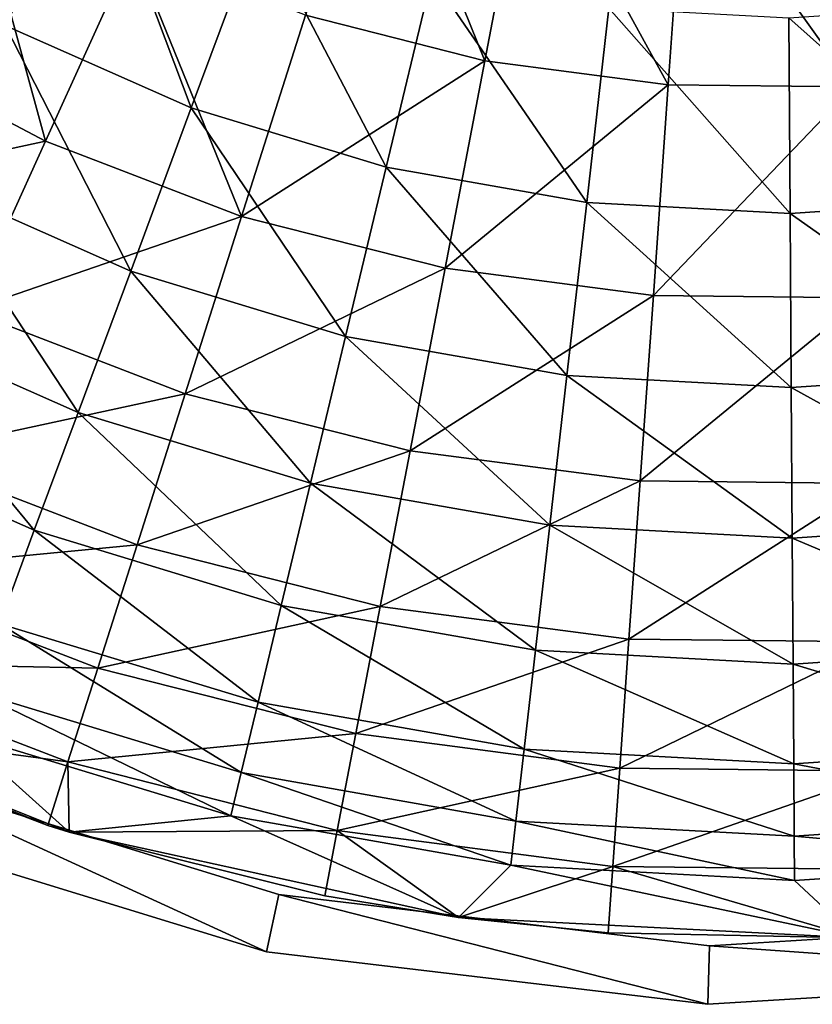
# Model space of a CAD drawing. Header units: millimetres. Extents: x 0 to 127, y 0 to 127.
# Tile 5 of 37: x 44 to 64, y 0 to 25. Entities that reach past the tile are written whole.
import ezdxf

# ---------------------------------------------------------------- set-up
doc = ezdxf.new("R2010")
doc.units = ezdxf.units.MM
doc.header["$LTSCALE"] = 25.4
doc.layers.get('0').update_dxf_attribs({"true_color": 0xff5454})

# ---------------------------------------------------------------- blocks, each defined once
blk = doc.blocks.new('POINT-TONE-8220.STL')
at = {"color": 250, "true_color": 0x262626}
mesh = blk.add_polyface(dxfattribs=at)
corners = [(25.452, 102.825, -123), (23.788, 80.209, -123), (23.603, 91.592, -123), (25.099, 91.482, -123), (26.905, 102.449, -123), (29.278, 113.547, -123), (30.64, 112.918, -123), (34.957, 123.413, -123), (36.185, 122.552, -123), (42.307, 132.107, -123), (43.361, 131.04, -123), (51.09, 139.35, -123), (51.937, 138.111, -123), (61.026, 144.907, -123), (61.638, 143.537, -123), (71.794, 148.601, -123), (72.152, 147.144, -123), (83.049, 150.313, -123), (83.141, 148.815, -123), (94.428, 149.987, -123), (94.251, 148.498, -123), (105.127, 146.201, -123), (105.567, 147.635, -123), (110.366, 144.332, -123), (110.933, 145.72, -123), (115.417, 142, -123), (116.107, 143.332, -123), (124.793, 136.028, -123), (125.709, 137.216, -123), (132.951, 128.479, -123), (134.064, 129.484, -123), (139.63, 119.594, -123), (140.905, 120.385, -123), (144.615, 109.66, -123), (146.011, 110.21, -123), (147.746, 98.995, -123), (149.218, 99.286, -123), (148.923, 87.942, -123), (25.28, 80.368, -123), (26.003, 69.043, -123), (27.442, 69.465, -123), (30.176, 58.451, -123), (31.517, 59.124, -123), (36.174, 48.775, -123), (37.373, 49.676, -123), (43.803, 40.325, -123), (44.822, 41.426, -123), (52.818, 33.373, -123), (53.624, 34.638, -123), (62.929, 28.142, -123), (63.496, 29.531, -123), (73.812, 24.801, -123), (74.122, 26.269, -123), (85.117, 23.457, -123), (85.16, 24.957, -123), (96.48, 24.153, -123), (96.254, 25.636, -123), (107.049, 28.286, -123), (107.536, 26.867, -123), (117.197, 32.82, -123), (117.929, 31.511, -123), (126.373, 39.094, -123), (127.327, 37.937, -123), (134.28, 46.906, -123), (135.426, 45.937, -123), (140.666, 56.003, -123), (141.966, 55.255, -123), (145.325, 66.095, -123), (146.738, 65.591, -123), (148.107, 76.857, -123), (149.587, 76.613, -123), (150.423, 87.966, -123)]
mesh.append_faces([[corners[k] for k in face] for face in [(0, 1, 2), (70, 36, 71)]], dxfattribs={"vtx0": -1, "color": 250})
mesh.append_faces([[corners[k] for k in face] for face in [(3, 0, 4), (4, 5, 6), (6, 7, 8), (8, 9, 10), (10, 11, 12), (12, 13, 14), (14, 15, 16), (16, 17, 18), (18, 19, 20), (20, 19, 21), (21, 22, 23), (23, 24, 25), (25, 26, 27), (27, 28, 29), (29, 30, 31), (31, 32, 33), (33, 34, 35), (35, 36, 37), (1, 38, 39), (38, 1, 3), (39, 40, 41), (41, 42, 43), (43, 44, 45), (45, 46, 47), (47, 48, 49), (49, 50, 51), (51, 52, 53), (53, 54, 55), (55, 57, 58), (58, 59, 60), (60, 61, 62), (62, 63, 64), (64, 65, 66), (66, 67, 68), (68, 69, 70)]], dxfattribs={"vtx0": -1, "vtx1": -1, "color": 250})
mesh.append_faces([[corners[k] for k in face] for face in [(1, 0, 3), (70, 37, 36)]], dxfattribs={"vtx0": -1, "vtx1": -1, "vtx2": -1, "color": 250})
mesh.append_faces([[corners[k] for k in face] for face in [(4, 0, 5), (6, 5, 7), (8, 7, 9), (10, 9, 11), (12, 11, 13), (14, 13, 15), (16, 15, 17), (18, 17, 19), (21, 19, 22), (23, 22, 24), (25, 24, 26), (27, 26, 28), (29, 28, 30), (31, 30, 32), (33, 32, 34), (35, 34, 36), (39, 38, 40), (41, 40, 42), (43, 42, 44), (45, 44, 46), (47, 46, 48), (49, 48, 50), (51, 50, 52), (53, 52, 54), (55, 54, 56), (55, 56, 57), (58, 57, 59), (60, 59, 61), (62, 61, 63), (64, 63, 65), (66, 65, 67), (68, 67, 69), (70, 69, 37)]], dxfattribs={"vtx0": -1, "vtx2": -1, "color": 250})
mesh = blk.add_polyface(dxfattribs=at)
corners = [(23.788, 80.209), (25.28, 80.368), (25.099, 91.482), (26.003, 69.043), (27.442, 69.465), (30.176, 58.451), (31.517, 59.124), (36.174, 48.775), (37.373, 49.676), (43.803, 40.325), (44.822, 41.426), (52.818, 33.373), (53.624, 34.638), (62.929, 28.142), (63.496, 29.531), (73.812, 24.801), (74.122, 26.269), (85.117, 23.457), (85.16, 24.957), (96.48, 24.153), (96.254, 25.636), (107.049, 28.286), (107.536, 26.867), (117.197, 32.82), (117.929, 31.511), (126.373, 39.094), (127.327, 37.937), (134.28, 46.906), (135.426, 45.937), (140.666, 56.003), (141.966, 55.255), (145.325, 66.095), (146.738, 65.591), (148.107, 76.857), (149.587, 76.613), (148.923, 87.942), (149.218, 99.286), (150.423, 87.966), (25.452, 102.825), (23.603, 91.592), (26.905, 102.449), (29.278, 113.547), (30.64, 112.918), (34.957, 123.413), (36.185, 122.552), (42.307, 132.107), (43.361, 131.04), (51.09, 139.35), (51.937, 138.111), (61.026, 144.907), (61.638, 143.537), (71.794, 148.601), (72.152, 147.144), (83.049, 150.313), (83.141, 148.815), (94.428, 149.987), (94.251, 148.498), (105.127, 146.201), (105.567, 147.635), (110.366, 144.332), (110.933, 145.72), (115.417, 142), (116.107, 143.332), (124.793, 136.028), (125.709, 137.216), (132.951, 128.479), (134.064, 129.484), (139.63, 119.594), (140.905, 120.385), (144.615, 109.66), (146.011, 110.21), (147.746, 98.995)]
mesh.append_faces([[corners[k] for k in face] for face in [(36, 34, 37), (0, 38, 39)]], dxfattribs={"vtx0": -1, "color": 250})
mesh.append_faces([[corners[k] for k in face] for face in [(1, 3, 4), (4, 5, 6), (6, 7, 8), (8, 9, 10), (10, 11, 12), (12, 13, 14), (14, 15, 16), (16, 17, 18), (18, 19, 20), (20, 19, 21), (21, 22, 23), (23, 24, 25), (25, 26, 27), (27, 28, 29), (29, 30, 31), (31, 32, 33), (33, 34, 35), (38, 40, 41), (41, 42, 43), (43, 44, 45), (45, 46, 47), (47, 48, 49), (49, 50, 51), (51, 52, 53), (53, 54, 55), (55, 57, 58), (58, 59, 60), (60, 61, 62), (62, 63, 64), (64, 65, 66), (66, 67, 68), (68, 69, 70), (70, 71, 36)]], dxfattribs={"vtx0": -1, "vtx1": -1, "color": 250})
mesh.append_faces([[corners[k] for k in face] for face in [(35, 34, 36), (38, 0, 2)]], dxfattribs={"vtx0": -1, "vtx1": -1, "vtx2": -1, "color": 250})
mesh.append_faces([[corners[k] for k in face] for face in [(0, 1, 2), (1, 0, 3), (4, 3, 5), (6, 5, 7), (8, 7, 9), (10, 9, 11), (12, 11, 13), (14, 13, 15), (16, 15, 17), (18, 17, 19), (21, 19, 22), (23, 22, 24), (25, 24, 26), (27, 26, 28), (29, 28, 30), (31, 30, 32), (33, 32, 34), (38, 2, 40), (41, 40, 42), (43, 42, 44), (45, 44, 46), (47, 46, 48), (49, 48, 50), (51, 50, 52), (53, 52, 54), (55, 54, 56), (55, 56, 57), (58, 57, 59), (60, 59, 61), (62, 61, 63), (64, 63, 65), (66, 65, 67), (68, 67, 69), (70, 69, 71), (36, 71, 35)]], dxfattribs={"vtx0": -1, "vtx2": -1, "color": 250})
at = {"color": 18, "true_color": 0x080808}
mesh = blk.add_polyface(dxfattribs=at)
corners = [(26.566, 100.169, -123), (27.024, 93.798, -123), (26.633, 86.527, -123), (29.568, 109.924, -123), (28.288, 100.969, -123), (30.408, 107.935, -123), (34.135, 119.052, -123), (33.351, 114.595, -123), (37.077, 120.852, -123), (40.142, 127.304, -123), (41.529, 126.614, -123), (47.425, 134.455, -123), (46.643, 131.797, -123), (52.345, 136.326, -123), (55.786, 140.309, -123), (58.551, 140.135, -123), (64.996, 144.708, -123), (65.171, 143.168, -123), (74.805, 147.53, -123), (72.108, 145.381, -123), (79.261, 146.742, -123), (84.945, 148.699, -123), (86.527, 147.23, -123), (95.139, 148.184, -123), (93.798, 146.839, -123), (100.969, 145.575, -123), (105.108, 145.998, -123), (107.935, 143.455, -123), (114.583, 142.2, -123), (114.595, 140.511, -123), (123.302, 136.895, -123), (120.852, 136.786, -123), (126.614, 132.334, -123), (131.03, 130.227, -123), (131.797, 127.22, -123), (137.555, 122.378, -123), (136.326, 121.518, -123), (140.135, 115.312, -123), (142.699, 113.563, -123), (143.168, 108.692, -123), (146.322, 104.02, -123), (145.381, 101.755, -123), (146.742, 94.601, -123), (148.324, 94.012, -123), (147.23, 87.336, -123), (147.297, 73.694, -123), (148.652, 83.81, -123), (25.538, 79.851, -123), (25.21, 90.052, -123), (27.541, 69.842, -123), (27.121, 79.261, -123), (28.482, 72.108, -123), (31.164, 60.3, -123), (30.695, 65.171, -123), (33.728, 58.551, -123), (36.308, 51.484, -123), (37.536, 52.345, -123), (42.833, 43.635, -123), (42.066, 46.643, -123), (47.249, 41.529, -123), (50.56, 36.967, -123), (53.011, 37.077, -123), (59.28, 31.662, -123), (59.268, 33.351, -123), (65.928, 30.408, -123), (68.754, 27.865, -123), (72.894, 28.288, -123), (78.724, 25.679, -123), (80.065, 27.024, -123), (88.918, 25.163, -123), (87.336, 26.633, -123), (94.601, 27.121, -123), (99.057, 26.333, -123), (101.755, 28.482, -123), (108.866, 29.155, -123), (108.692, 30.695, -123), (115.312, 33.728, -123), (118.077, 33.553, -123), (121.518, 37.536, -123), (126.438, 39.408, -123), (127.22, 42.066, -123), (133.721, 46.559, -123), (132.334, 47.249, -123), (136.786, 53.011, -123), (139.728, 54.81, -123), (140.511, 59.268, -123), (144.295, 63.939, -123), (143.455, 65.928, -123), (145.575, 72.894, -123), (146.839, 80.065, -123)]
mesh.append_faces([[corners[k] for k in face] for face in [(45, 43, 46), (0, 47, 48)]], dxfattribs={"vtx0": -1, "color": 18})
mesh.append_faces([[corners[k] for k in face] for face in [(1, 3, 4), (4, 3, 5), (5, 6, 7), (7, 6, 8), (8, 9, 10), (10, 11, 12), (12, 11, 13), (13, 14, 15), (15, 16, 17), (17, 18, 19), (19, 18, 20), (20, 21, 22), (22, 23, 24), (24, 23, 25), (25, 26, 27), (27, 28, 29), (29, 30, 31), (31, 30, 32), (32, 33, 34), (34, 35, 36), (36, 35, 37), (37, 38, 39), (39, 40, 41), (41, 40, 42), (42, 43, 44), (47, 2, 49), (49, 51, 52), (52, 54, 55), (55, 56, 57), (57, 59, 60), (60, 61, 62), (62, 64, 65), (65, 66, 67), (67, 68, 69), (69, 71, 72), (72, 73, 74), (74, 76, 77), (77, 78, 79), (79, 80, 81), (81, 83, 84), (84, 85, 86), (86, 88, 45)]], dxfattribs={"vtx0": -1, "vtx1": -1, "color": 18})
mesh.append_faces([[corners[k] for k in face] for face in [(44, 43, 45), (47, 0, 2)]], dxfattribs={"vtx0": -1, "vtx1": -1, "vtx2": -1, "color": 18})
mesh.append_faces([[corners[k] for k in face] for face in [(0, 1, 2), (1, 0, 3), (5, 3, 6), (8, 6, 9), (10, 9, 11), (13, 11, 14), (15, 14, 16), (17, 16, 18), (20, 18, 21), (22, 21, 23), (25, 23, 26), (27, 26, 28), (29, 28, 30), (32, 30, 33), (34, 33, 35), (37, 35, 38), (39, 38, 40), (42, 40, 43), (49, 2, 50), (49, 50, 51), (52, 51, 53), (52, 53, 54), (55, 54, 56), (57, 56, 58), (57, 58, 59), (60, 59, 61), (62, 61, 63), (62, 63, 64), (65, 64, 66), (67, 66, 68), (69, 68, 70), (69, 70, 71), (72, 71, 73), (74, 73, 75), (74, 75, 76), (77, 76, 78), (79, 78, 80), (81, 80, 82), (81, 82, 83), (84, 83, 85), (86, 85, 87), (86, 87, 88), (45, 88, 89), (45, 89, 44)]], dxfattribs={"vtx0": -1, "vtx2": -1, "color": 18})
mesh = blk.add_polyface(dxfattribs=at)
corners = [(65.448, 55.356, -78.931), (67.11, 48.541, -84.088), (62.627, 51.211, -84.088), (69.41, 52.996, -78.931)]
mesh.append_faces([[corners[k] for k in face] for face in [(0, 1, 2), (1, 0, 3)]], dxfattribs={"vtx0": -1, "color": 18})
mesh = blk.add_polyface(dxfattribs=at)
corners = [(79.401, 47.64, -78.517), (76.624, 54.521, -73.421), (74.807, 48.806, -78.517), (80.53, 53.529, -73.421)]
mesh.append_faces([[corners[k] for k in face] for face in [(0, 1, 2), (1, 0, 3)]], dxfattribs={"vtx0": -1, "color": 18})
mesh = blk.add_polyface(dxfattribs=at)
corners = [(84.101, 47.025, -78.517), (80.53, 53.529, -73.421), (79.401, 47.64, -78.517), (84.525, 53.006, -73.421)]
mesh.append_faces([[corners[k] for k in face] for face in [(0, 1, 2), (1, 0, 3)]], dxfattribs={"vtx0": -1, "color": 18})
mesh = blk.add_polyface(dxfattribs=at)
corners = [(69.41, 52.996, -78.931), (71.882, 46.432, -84.088), (67.11, 48.541, -84.088), (73.629, 51.132, -78.931)]
mesh.append_faces([[corners[k] for k in face] for face in [(0, 1, 2), (1, 0, 3)]], dxfattribs={"vtx0": -1, "color": 18})
mesh = blk.add_polyface(dxfattribs=at)
corners = [(88.841, 46.971, -78.517), (84.525, 53.006, -73.421), (84.101, 47.025, -78.517), (88.555, 52.96, -73.421)]
mesh.append_faces([[corners[k] for k in face] for face in [(0, 1, 2), (1, 0, 3)]], dxfattribs={"vtx0": -1, "color": 18})
mesh = blk.add_polyface(dxfattribs=at)
corners = [(68.144, 45.58, -84.229), (66.191, 52.721, -78.517), (63.385, 48.092, -84.229), (70.383, 50.508, -78.517)]
mesh.append_faces([[corners[k] for k in face] for face in [(0, 1, 2), (1, 0, 3)]], dxfattribs={"vtx0": -1, "color": 18})
mesh = blk.add_polyface(dxfattribs=at)
corners = [(73.629, 51.132, -78.931), (76.874, 44.914, -84.088), (71.882, 46.432, -84.088), (78.041, 49.789, -78.931)]
mesh.append_faces([[corners[k] for k in face] for face in [(0, 1, 2), (1, 0, 3)]], dxfattribs={"vtx0": -1, "color": 18})
mesh = blk.add_polyface(dxfattribs=at)
corners = [(73.167, 43.648, -84.229), (70.383, 50.508, -78.517), (68.144, 45.58, -84.229), (74.807, 48.806, -78.517)]
mesh.append_faces([[corners[k] for k in face] for face in [(0, 1, 2), (1, 0, 3)]], dxfattribs={"vtx0": -1, "color": 18})
mesh = blk.add_polyface(dxfattribs=at)
corners = [(78.041, 49.789, -78.931), (82.012, 44.008, -84.088), (76.874, 44.914, -84.088), (82.582, 48.988, -78.931)]
mesh.append_faces([[corners[k] for k in face] for face in [(0, 1, 2), (1, 0, 3)]], dxfattribs={"vtx0": -1, "color": 18})
mesh = blk.add_polyface(dxfattribs=at)
corners = [(82.582, 48.988, -78.931), (87.221, 43.728, -84.088), (82.012, 44.008, -84.088), (87.188, 48.741, -78.931)]
mesh.append_faces([[corners[k] for k in face] for face in [(0, 1, 2), (1, 0, 3)]], dxfattribs={"vtx0": -1, "color": 18})
mesh = blk.add_polyface(dxfattribs=at)
corners = [(87.188, 48.741, -78.931), (92.427, 44.077, -84.088), (87.221, 43.728, -84.088), (91.789, 49.05, -78.931)]
mesh.append_faces([[corners[k] for k in face] for face in [(0, 1, 2), (1, 0, 3)]], dxfattribs={"vtx0": -1, "color": 18})
mesh = blk.add_polyface(dxfattribs=at)
corners = [(79.401, 47.64, -78.517), (73.167, 43.648, -84.229), (78.382, 42.324, -84.229), (74.807, 48.806, -78.517)]
mesh.append_faces([[corners[k] for k in face] for face in [(0, 1, 2), (1, 0, 3)]], dxfattribs={"vtx0": -1, "color": 18})
mesh = blk.add_polyface(dxfattribs=at)
corners = [(67.11, 48.541, -84.088), (70.328, 42.25, -89.729), (65.063, 44.577, -89.729), (71.882, 46.432, -84.088)]
mesh.append_faces([[corners[k] for k in face] for face in [(0, 1, 2), (1, 0, 3)]], dxfattribs={"vtx0": -1, "color": 18})
mesh = blk.add_polyface(dxfattribs=at)
corners = [(68.144, 45.58, -84.229), (60.914, 44.017, -90.491), (66.173, 41.241, -90.491), (63.385, 48.092, -84.229)]
mesh.append_faces([[corners[k] for k in face] for face in [(0, 1, 2), (1, 0, 3)]], dxfattribs={"vtx0": -1, "color": 18})
mesh = blk.add_polyface(dxfattribs=at)
corners = [(84.101, 47.025, -78.517), (78.382, 42.324, -84.229), (83.718, 41.626, -84.229), (79.401, 47.64, -78.517)]
mesh.append_faces([[corners[k] for k in face] for face in [(0, 1, 2), (1, 0, 3)]], dxfattribs={"vtx0": -1, "color": 18})
mesh = blk.add_polyface(dxfattribs=at)
corners = [(88.841, 46.971, -78.517), (83.718, 41.626, -84.229), (89.099, 41.564, -84.229), (84.101, 47.025, -78.517)]
mesh.append_faces([[corners[k] for k in face] for face in [(0, 1, 2), (1, 0, 3)]], dxfattribs={"vtx0": -1, "color": 18})
mesh = blk.add_polyface(dxfattribs=at)
corners = [(71.882, 46.432, -84.088), (75.835, 40.574, -89.729), (70.328, 42.25, -89.729), (76.874, 44.914, -84.088)]
mesh.append_faces([[corners[k] for k in face] for face in [(0, 1, 2), (1, 0, 3)]], dxfattribs={"vtx0": -1, "color": 18})
mesh = blk.add_polyface(dxfattribs=at)
corners = [(73.167, 43.648, -84.229), (66.173, 41.241, -90.491), (71.722, 39.106, -90.491), (68.144, 45.58, -84.229)]
mesh.append_faces([[corners[k] for k in face] for face in [(0, 1, 2), (1, 0, 3)]], dxfattribs={"vtx0": -1, "color": 18})
mesh = blk.add_polyface(dxfattribs=at)
corners = [(76.874, 44.914, -84.088), (81.504, 39.575, -89.729), (75.835, 40.574, -89.729), (82.012, 44.008, -84.088)]
mesh.append_faces([[corners[k] for k in face] for face in [(0, 1, 2), (1, 0, 3)]], dxfattribs={"vtx0": -1, "color": 18})
mesh = blk.add_polyface(dxfattribs=at)
corners = [(65.063, 44.577, -89.729), (68.982, 38.628, -95.796), (63.291, 41.144, -95.796), (70.328, 42.25, -89.729)]
mesh.append_faces([[corners[k] for k in face] for face in [(0, 1, 2), (1, 0, 3)]], dxfattribs={"vtx0": -1, "color": 18})
mesh = blk.add_polyface(dxfattribs=at)
corners = [(82.012, 44.008, -84.088), (87.251, 39.266, -89.729), (81.504, 39.575, -89.729), (87.221, 43.728, -84.088)]
mesh.append_faces([[corners[k] for k in face] for face in [(0, 1, 2), (1, 0, 3)]], dxfattribs={"vtx0": -1, "color": 18})
mesh = blk.add_polyface(dxfattribs=at)
corners = [(87.221, 43.728, -84.088), (92.994, 39.652, -89.729), (87.251, 39.266, -89.729), (92.427, 44.077, -84.088)]
mesh.append_faces([[corners[k] for k in face] for face in [(0, 1, 2), (1, 0, 3)]], dxfattribs={"vtx0": -1, "color": 18})
mesh = blk.add_polyface(dxfattribs=at)
corners = [(78.382, 42.324, -84.229), (71.722, 39.106, -90.491), (77.485, 37.643, -90.491), (73.167, 43.648, -84.229)]
mesh.append_faces([[corners[k] for k in face] for face in [(0, 1, 2), (1, 0, 3)]], dxfattribs={"vtx0": -1, "color": 18})
mesh = blk.add_polyface(dxfattribs=at)
corners = [(70.328, 42.25, -89.729), (74.935, 36.817, -95.796), (68.982, 38.628, -95.796), (75.835, 40.574, -89.729)]
mesh.append_faces([[corners[k] for k in face] for face in [(0, 1, 2), (1, 0, 3)]], dxfattribs={"vtx0": -1, "color": 18})
mesh = blk.add_polyface(dxfattribs=at)
corners = [(83.718, 41.626, -84.229), (77.485, 37.643, -90.491), (83.381, 36.872, -90.491), (78.382, 42.324, -84.229)]
mesh.append_faces([[corners[k] for k in face] for face in [(0, 1, 2), (1, 0, 3)]], dxfattribs={"vtx0": -1, "color": 18})
mesh = blk.add_polyface(dxfattribs=at)
corners = [(89.099, 41.564, -84.229), (83.381, 36.872, -90.491), (89.327, 36.804, -90.491), (83.718, 41.626, -84.229)]
mesh.append_faces([[corners[k] for k in face] for face in [(0, 1, 2), (1, 0, 3)]], dxfattribs={"vtx0": -1, "color": 18})
mesh = blk.add_polyface(dxfattribs=at)
corners = [(63.291, 41.144, -95.796), (67.859, 35.605, -102.225), (61.811, 38.278, -102.225), (68.982, 38.628, -95.796)]
mesh.append_faces([[corners[k] for k in face] for face in [(0, 1, 2), (1, 0, 3)]], dxfattribs={"vtx0": -1, "color": 18})
mesh = blk.add_polyface(dxfattribs=at)
corners = [(71.722, 39.106, -90.491), (64.492, 37.541, -97.229), (70.491, 35.234, -97.229), (66.173, 41.241, -90.491)]
mesh.append_faces([[corners[k] for k in face] for face in [(0, 1, 2), (1, 0, 3)]], dxfattribs={"vtx0": -1, "color": 18})
mesh = blk.add_polyface(dxfattribs=at)
corners = [(75.835, 40.574, -89.729), (81.064, 35.736, -95.796), (74.935, 36.817, -95.796), (81.504, 39.575, -89.729)]
mesh.append_faces([[corners[k] for k in face] for face in [(0, 1, 2), (1, 0, 3)]], dxfattribs={"vtx0": -1, "color": 18})
mesh = blk.add_polyface(dxfattribs=at)
corners = [(87.251, 39.266, -89.729), (93.486, 35.82, -95.796), (87.277, 35.402, -95.796), (92.994, 39.652, -89.729)]
mesh.append_faces([[corners[k] for k in face] for face in [(0, 1, 2), (1, 0, 3)]], dxfattribs={"vtx0": -1, "color": 18})
mesh = blk.add_polyface(dxfattribs=at)
corners = [(81.504, 39.575, -89.729), (87.277, 35.402, -95.796), (81.064, 35.736, -95.796), (87.251, 39.266, -89.729)]
mesh.append_faces([[corners[k] for k in face] for face in [(0, 1, 2), (1, 0, 3)]], dxfattribs={"vtx0": -1, "color": 18})
mesh = blk.add_polyface(dxfattribs=at)
corners = [(77.485, 37.643, -90.491), (70.491, 35.234, -97.229), (76.72, 33.652, -97.229), (71.722, 39.106, -90.491)]
mesh.append_faces([[corners[k] for k in face] for face in [(0, 1, 2), (1, 0, 3)]], dxfattribs={"vtx0": -1, "color": 18})
mesh = blk.add_polyface(dxfattribs=at)
corners = [(68.982, 38.628, -95.796), (74.185, 33.68, -102.225), (67.859, 35.605, -102.225), (74.935, 36.817, -95.796)]
mesh.append_faces([[corners[k] for k in face] for face in [(0, 1, 2), (1, 0, 3)]], dxfattribs={"vtx0": -1, "color": 18})
mesh = blk.add_polyface(dxfattribs=at)
corners = [(61.811, 38.278, -102.225), (66.97, 33.212, -108.949), (60.64, 36.009, -108.949), (67.859, 35.605, -102.225)]
mesh.append_faces([[corners[k] for k in face] for face in [(0, 1, 2), (1, 0, 3)]], dxfattribs={"vtx0": -1, "color": 18})
mesh = blk.add_polyface(dxfattribs=at)
corners = [(83.381, 36.872, -90.491), (76.72, 33.652, -97.229), (83.094, 32.818, -97.229), (77.485, 37.643, -90.491)]
mesh.append_faces([[corners[k] for k in face] for face in [(0, 1, 2), (1, 0, 3)]], dxfattribs={"vtx0": -1, "color": 18})
mesh = blk.add_polyface(dxfattribs=at)
corners = [(70.491, 35.234, -97.229), (63.12, 34.523, -104.366), (69.486, 32.075, -104.366), (64.492, 37.541, -97.229)]
mesh.append_faces([[corners[k] for k in face] for face in [(0, 1, 2), (1, 0, 3)]], dxfattribs={"vtx0": -1, "color": 18})
mesh = blk.add_polyface(dxfattribs=at)
corners = [(89.327, 36.804, -90.491), (83.094, 32.818, -97.229), (89.521, 32.744, -97.229), (83.381, 36.872, -90.491)]
mesh.append_faces([[corners[k] for k in face] for face in [(0, 1, 2), (1, 0, 3)]], dxfattribs={"vtx0": -1, "color": 18})
mesh = blk.add_polyface(dxfattribs=at)
corners = [(74.935, 36.817, -95.796), (80.696, 32.532, -102.225), (74.185, 33.68, -102.225), (81.064, 35.736, -95.796)]
mesh.append_faces([[corners[k] for k in face] for face in [(0, 1, 2), (1, 0, 3)]], dxfattribs={"vtx0": -1, "color": 18})
mesh = blk.add_polyface(dxfattribs=at)
corners = [(67.859, 35.605, -102.225), (73.59, 31.197, -108.949), (66.97, 33.212, -108.949), (74.185, 33.68, -102.225)]
mesh.append_faces([[corners[k] for k in face] for face in [(0, 1, 2), (1, 0, 3)]], dxfattribs={"vtx0": -1, "color": 18})
mesh = blk.add_polyface(dxfattribs=at)
corners = [(81.064, 35.736, -95.796), (87.299, 32.177, -102.225), (80.696, 32.532, -102.225), (87.277, 35.402, -95.796)]
mesh.append_faces([[corners[k] for k in face] for face in [(0, 1, 2), (1, 0, 3)]], dxfattribs={"vtx0": -1, "color": 18})
mesh = blk.add_polyface(dxfattribs=at)
corners = [(87.277, 35.402, -95.796), (93.896, 32.621, -102.225), (87.299, 32.177, -102.225), (93.486, 35.82, -95.796)]
mesh.append_faces([[corners[k] for k in face] for face in [(0, 1, 2), (1, 0, 3)]], dxfattribs={"vtx0": -1, "color": 18})
mesh = blk.add_polyface(dxfattribs=at)
corners = [(76.72, 33.652, -97.229), (69.486, 32.075, -104.366), (76.097, 30.397, -104.366), (70.491, 35.234, -97.229)]
mesh.append_faces([[corners[k] for k in face] for face in [(0, 1, 2), (1, 0, 3)]], dxfattribs={"vtx0": -1, "color": 18})
mesh = blk.add_polyface(dxfattribs=at)
corners = [(69.486, 32.075, -104.366), (62.075, 32.223, -111.819), (68.72, 29.667, -111.819), (63.12, 34.523, -104.366)]
mesh.append_faces([[corners[k] for k in face] for face in [(0, 1, 2), (1, 0, 3)]], dxfattribs={"vtx0": -1, "color": 18})
mesh = blk.add_polyface(dxfattribs=at)
corners = [(74.185, 33.68, -102.225), (80.406, 29.995, -108.949), (73.59, 31.197, -108.949), (80.696, 32.532, -102.225)]
mesh.append_faces([[corners[k] for k in face] for face in [(0, 1, 2), (1, 0, 3)]], dxfattribs={"vtx0": -1, "color": 18})
mesh = blk.add_polyface(dxfattribs=at)
corners = [(83.094, 32.818, -97.229), (76.097, 30.397, -104.366), (82.859, 29.512, -104.366), (76.72, 33.652, -97.229)]
mesh.append_faces([[corners[k] for k in face] for face in [(0, 1, 2), (1, 0, 3)]], dxfattribs={"vtx0": -1, "color": 18})
mesh = blk.add_polyface(dxfattribs=at)
corners = [(66.97, 33.212, -108.949), (73.159, 29.394, -115.898), (66.324, 31.473, -115.898), (73.59, 31.197, -108.949)]
mesh.append_faces([[corners[k] for k in face] for face in [(0, 1, 2), (1, 0, 3)]], dxfattribs={"vtx0": -1, "color": 18})
mesh = blk.add_polyface(dxfattribs=at)
corners = [(89.521, 32.744, -97.229), (82.859, 29.512, -104.366), (89.679, 29.433, -104.366), (83.094, 32.818, -97.229)]
mesh.append_faces([[corners[k] for k in face] for face in [(0, 1, 2), (1, 0, 3)]], dxfattribs={"vtx0": -1, "color": 18})
mesh = blk.add_polyface(dxfattribs=at)
corners = [(87.299, 32.177, -102.225), (94.221, 30.088, -108.949), (87.316, 29.624, -108.949), (93.896, 32.621, -102.225)]
mesh.append_faces([[corners[k] for k in face] for face in [(0, 1, 2), (1, 0, 3)]], dxfattribs={"vtx0": -1, "color": 18})
mesh = blk.add_polyface(dxfattribs=at)
corners = [(80.696, 32.532, -102.225), (87.316, 29.624, -108.949), (80.406, 29.995, -108.949), (87.299, 32.177, -102.225)]
mesh.append_faces([[corners[k] for k in face] for face in [(0, 1, 2), (1, 0, 3)]], dxfattribs={"vtx0": -1, "color": 18})
mesh = blk.add_polyface(dxfattribs=at)
corners = [(68.72, 29.667, -111.819), (61.368, 30.666, -119.5), (68.202, 28.038, -119.5), (62.075, 32.223, -111.819)]
mesh.append_faces([[corners[k] for k in face] for face in [(0, 1, 2), (1, 0, 3)]], dxfattribs={"vtx0": -1, "color": 18})
mesh = blk.add_polyface(dxfattribs=at)
corners = [(76.097, 30.397, -104.366), (68.72, 29.667, -111.819), (75.621, 27.915, -111.819), (69.486, 32.075, -104.366)]
mesh.append_faces([[corners[k] for k in face] for face in [(0, 1, 2), (1, 0, 3)]], dxfattribs={"vtx0": -1, "color": 18})
mesh = blk.add_polyface(dxfattribs=at)
corners = [(61.368, 30.666, -119.5), (59.28, 31.662, -123), (68.202, 28.038, -119.5)]
mesh.append_faces([[corners[k] for k in face] for face in [(0, 1, 2)]], dxfattribs={"color": 18})
mesh = blk.add_polyface(dxfattribs=at)
corners = [(68.202, 28.038, -119.5), (59.28, 31.662, -123), (68.754, 27.865, -123)]
mesh.append_faces([[corners[k] for k in face] for face in [(0, 1, 2)]], dxfattribs={"color": 18})
mesh = blk.add_polyface(dxfattribs=at)
corners = [(66.324, 31.473, -115.898), (72.894, 28.288, -123), (65.928, 30.408, -123), (73.159, 29.394, -115.898)]
mesh.append_faces([[corners[k] for k in face] for face in [(0, 1, 2), (1, 0, 3)]], dxfattribs={"vtx0": -1, "color": 18})
mesh = blk.add_polyface(dxfattribs=at)
corners = [(73.59, 31.197, -108.949), (80.194, 28.153, -115.898), (73.159, 29.394, -115.898), (80.406, 29.995, -108.949)]
mesh.append_faces([[corners[k] for k in face] for face in [(0, 1, 2), (1, 0, 3)]], dxfattribs={"vtx0": -1, "color": 18})
mesh = blk.add_polyface(dxfattribs=at)
corners = [(82.859, 29.512, -104.366), (75.621, 27.915, -111.819), (82.68, 26.991, -111.819), (76.097, 30.397, -104.366)]
mesh.append_faces([[corners[k] for k in face] for face in [(0, 1, 2), (1, 0, 3)]], dxfattribs={"vtx0": -1, "color": 18})
mesh = blk.add_polyface(dxfattribs=at)
corners = [(87.316, 29.624, -108.949), (94.457, 28.249, -115.898), (87.328, 27.769, -115.898), (94.221, 30.088, -108.949)]
mesh.append_faces([[corners[k] for k in face] for face in [(0, 1, 2), (1, 0, 3)]], dxfattribs={"vtx0": -1, "color": 18})
mesh = blk.add_polyface(dxfattribs=at)
corners = [(80.406, 29.995, -108.949), (87.328, 27.769, -115.898), (80.194, 28.153, -115.898), (87.316, 29.624, -108.949)]
mesh.append_faces([[corners[k] for k in face] for face in [(0, 1, 2), (1, 0, 3)]], dxfattribs={"vtx0": -1, "color": 18})
at = {"color": 250, "true_color": 0x262626}
mesh = blk.add_polyface(dxfattribs=at)
corners = [(63.496, 29.531), (74.122, 26.269, -123), (63.496, 29.531, -123), (74.122, 26.269)]
mesh.append_faces([[corners[k] for k in face] for face in [(0, 1, 2), (1, 0, 3)]], dxfattribs={"vtx0": -1, "color": 250})
at = {"color": 18, "true_color": 0x080808}
mesh = blk.add_polyface(dxfattribs=at)
corners = [(68.72, 29.667, -111.819), (68.202, 28.038, -119.5), (68.754, 27.865, -119.5)]
mesh.append_faces([[corners[k] for k in face] for face in [(0, 1, 2)]], dxfattribs={"color": 18})
mesh = blk.add_polyface(dxfattribs=at)
corners = [(68.72, 29.667, -111.819), (68.754, 27.865, -119.5), (75.621, 27.915, -111.819)]
mesh.append_faces([[corners[k] for k in face] for face in [(0, 1, 2)]], dxfattribs={"color": 18})
mesh = blk.add_polyface(dxfattribs=at)
corners = [(73.159, 29.394, -115.898), (80.065, 27.024, -123), (72.894, 28.288, -123), (80.194, 28.153, -115.898)]
mesh.append_faces([[corners[k] for k in face] for face in [(0, 1, 2), (1, 0, 3)]], dxfattribs={"vtx0": -1, "color": 18})
mesh = blk.add_polyface(dxfattribs=at)
corners = [(89.679, 29.433, -104.366), (82.68, 26.991, -111.819), (89.8, 26.909, -111.819), (82.859, 29.512, -104.366)]
mesh.append_faces([[corners[k] for k in face] for face in [(0, 1, 2), (1, 0, 3)]], dxfattribs={"vtx0": -1, "color": 18})
at = {"color": 250, "true_color": 0x262626}
mesh = blk.add_polyface(dxfattribs=at)
corners = [(73.812, 24.801), (62.929, 28.142, -123), (73.812, 24.801, -123), (62.929, 28.142)]
mesh.append_faces([[corners[k] for k in face] for face in [(0, 1, 2), (1, 0, 3)]], dxfattribs={"vtx0": -1, "color": 250})
at = {"color": 18, "true_color": 0x080808}
mesh = blk.add_polyface(dxfattribs=at)
corners = [(68.202, 28.038, -119.5), (68.754, 27.865, -123), (68.754, 27.865, -119.5)]
mesh.append_faces([[corners[k] for k in face] for face in [(0, 1, 2)]], dxfattribs={"color": 18})
mesh = blk.add_polyface(dxfattribs=at)
corners = [(80.194, 28.153, -115.898), (87.336, 26.633, -123), (80.065, 27.024, -123), (87.328, 27.769, -115.898)]
mesh.append_faces([[corners[k] for k in face] for face in [(0, 1, 2), (1, 0, 3)]], dxfattribs={"vtx0": -1, "color": 18})
mesh = blk.add_polyface(dxfattribs=at)
corners = [(87.328, 27.769, -115.898), (94.601, 27.121, -123), (87.336, 26.633, -123), (94.457, 28.249, -115.898)]
mesh.append_faces([[corners[k] for k in face] for face in [(0, 1, 2), (1, 0, 3)]], dxfattribs={"vtx0": -1, "color": 18})
mesh = blk.add_polyface(dxfattribs=at)
corners = [(75.621, 27.915, -111.819), (68.754, 27.865, -119.5), (75.299, 26.236, -119.5)]
mesh.append_faces([[corners[k] for k in face] for face in [(0, 1, 2)]], dxfattribs={"color": 18})
mesh = blk.add_polyface(dxfattribs=at)
corners = [(68.754, 27.865, -119.5), (68.754, 27.865, -123), (75.299, 26.236, -119.5)]
mesh.append_faces([[corners[k] for k in face] for face in [(0, 1, 2)]], dxfattribs={"color": 18})
mesh = blk.add_polyface(dxfattribs=at)
corners = [(75.299, 26.236, -119.5), (68.754, 27.865, -123), (78.724, 25.679, -123)]
mesh.append_faces([[corners[k] for k in face] for face in [(0, 1, 2)]], dxfattribs={"color": 18})
mesh = blk.add_polyface(dxfattribs=at)
corners = [(75.621, 27.915, -111.819), (75.299, 26.236, -119.5), (78.724, 25.679, -119.5)]
mesh.append_faces([[corners[k] for k in face] for face in [(0, 1, 2)]], dxfattribs={"color": 18})
mesh = blk.add_polyface(dxfattribs=at)
corners = [(75.621, 27.915, -111.819), (78.724, 25.679, -119.5), (82.68, 26.991, -111.819)]
mesh.append_faces([[corners[k] for k in face] for face in [(0, 1, 2)]], dxfattribs={"color": 18})
mesh = blk.add_polyface(dxfattribs=at)
corners = [(82.68, 26.991, -111.819), (78.724, 25.679, -119.5), (82.559, 25.286, -119.5)]
mesh.append_faces([[corners[k] for k in face] for face in [(0, 1, 2)]], dxfattribs={"color": 18})
mesh = blk.add_polyface(dxfattribs=at)
corners = [(82.68, 26.991, -111.819), (82.559, 25.286, -119.5), (88.918, 25.163, -119.5)]
mesh.append_faces([[corners[k] for k in face] for face in [(0, 1, 2)]], dxfattribs={"color": 18})
mesh = blk.add_polyface(dxfattribs=at)
corners = [(82.68, 26.991, -111.819), (88.918, 25.163, -119.5), (89.8, 26.909, -111.819)]
mesh.append_faces([[corners[k] for k in face] for face in [(0, 1, 2)]], dxfattribs={"color": 18})
at = {"color": 250, "true_color": 0x262626}
mesh = blk.add_polyface(dxfattribs=at)
corners = [(74.122, 26.269), (85.16, 24.957, -123), (74.122, 26.269, -123), (85.16, 24.957)]
mesh.append_faces([[corners[k] for k in face] for face in [(0, 1, 2), (1, 0, 3)]], dxfattribs={"vtx0": -1, "color": 250})
at = {"color": 18, "true_color": 0x080808}
mesh = blk.add_polyface(dxfattribs=at)
corners = [(75.299, 26.236, -119.5), (78.724, 25.679, -123), (78.724, 25.679, -119.5)]
mesh.append_faces([[corners[k] for k in face] for face in [(0, 1, 2)]], dxfattribs={"color": 18})
mesh = blk.add_polyface(dxfattribs=at)
corners = [(88.918, 25.163, -119.5), (78.724, 25.679, -123), (88.918, 25.163, -123)]
mesh.append_faces([[corners[k] for k in face] for face in [(0, 1, 2)]], dxfattribs={"color": 18})
mesh = blk.add_polyface(dxfattribs=at)
corners = [(82.559, 25.286, -119.5), (78.724, 25.679, -123), (88.918, 25.163, -119.5)]
mesh.append_faces([[corners[k] for k in face] for face in [(0, 1, 2)]], dxfattribs={"color": 18})
mesh = blk.add_polyface(dxfattribs=at)
corners = [(78.724, 25.679, -119.5), (78.724, 25.679, -123), (82.559, 25.286, -119.5)]
mesh.append_faces([[corners[k] for k in face] for face in [(0, 1, 2)]], dxfattribs={"color": 18})
at = {"color": 250, "true_color": 0x262626}
mesh = blk.add_polyface(dxfattribs=at)
corners = [(85.16, 24.957), (96.254, 25.636, -123), (85.16, 24.957, -123), (96.254, 25.636)]
mesh.append_faces([[corners[k] for k in face] for face in [(0, 1, 2), (1, 0, 3)]], dxfattribs={"vtx0": -1, "color": 250})
mesh = blk.add_polyface(dxfattribs=at)
corners = [(85.117, 23.457), (73.812, 24.801, -123), (85.117, 23.457, -123), (73.812, 24.801)]
mesh.append_faces([[corners[k] for k in face] for face in [(0, 1, 2), (1, 0, 3)]], dxfattribs={"vtx0": -1, "color": 250})
mesh = blk.add_polyface(dxfattribs=at)
corners = [(96.48, 24.153), (85.117, 23.457, -123), (96.48, 24.153, -123), (85.117, 23.457)]
mesh.append_faces([[corners[k] for k in face] for face in [(0, 1, 2), (1, 0, 3)]], dxfattribs={"vtx0": -1, "color": 250})

msp = doc.modelspace()

# ---------------------------------------------------------------- block references
at = {"color": 0}
msp.add_blockref('POINT-TONE-8220.STL', (-23.603, -23.457, 123), dxfattribs=at)

doc.saveas('drawing.dxf')
